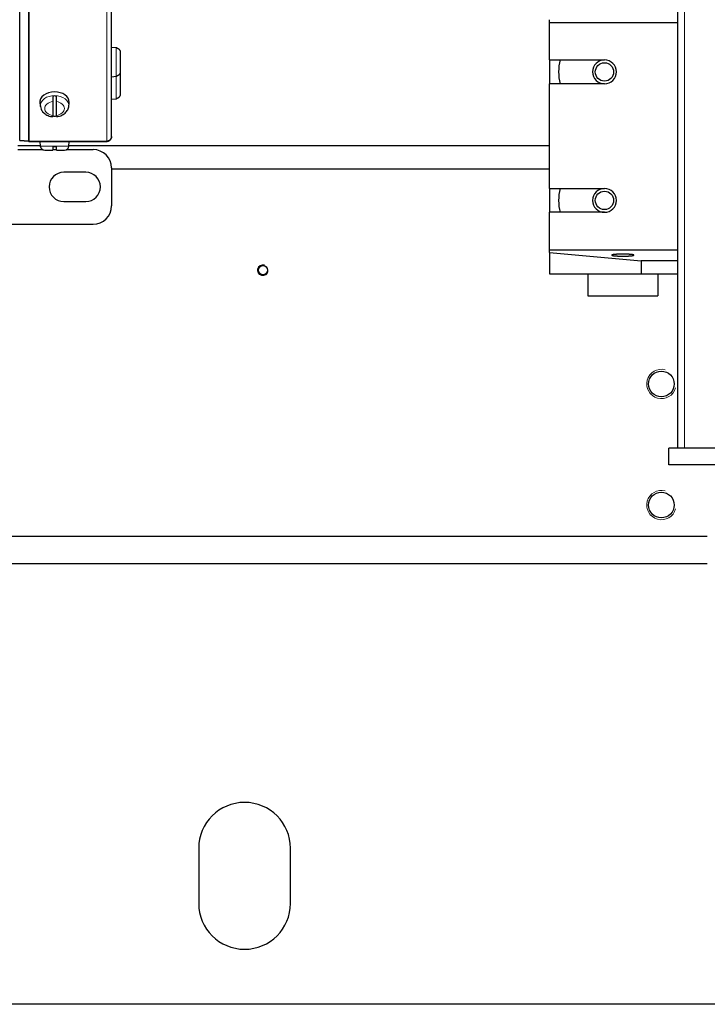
# Model space of a CAD drawing. Header units: millimetres. Extents: x 0 to 29700, y -16 to 21000.
# Tile 52 of 256: x 7935 to 8309, y 8542 to 9079. Entities that reach past the tile are written whole.
import ezdxf

# ---------------------------------------------------------------- set-up
doc = ezdxf.new("R2010")
doc.units = ezdxf.units.MM
doc.layers.add('1', color=7, linetype='Continuous', true_color=0xffffff)

msp = doc.modelspace()

# ---------------------------------------------------------------- linework, layer by layer
at = {"layer": '1', "color": 2, "linetype": 'Continuous', "lineweight": 25}
for p, q in [((7934.532, 9012.987), (7934.532, 9403.054)), ((7984.513, 9015.051), (7984.513, 9403.909)), ((8293.013, 8845.292), (8293.013, 9377.31)), ((8223.013, 9077.292), (8223.013, 9078.746)), ((8223.013, 9056.792), (8223.013, 9077.292)), ((8223.013, 9077.292), (8293.013, 9077.292)), ((7987.123, 9063.456), (7984.513, 9063.684)), ((7987.123, 9063.456), (7984.513, 9063.684)), ((7987.413, 9063.348), (7987.413, 9063.413)), ((7987.413, 9063.348), (7987.413, 9063.413)), ((7989.313, 9060.972), (7989.313, 9050.397)), ((7989.313, 9060.972), (7989.313, 9050.397)), ((8223.013, 9056.792), (8253.013, 9056.792)), ((8223.013, 9056.79), (8223.013, 9043.792)), ((7984.513, 9047.684), (7987.123, 9047.913)), ((7984.513, 9047.684), (7987.123, 9047.913)), ((7987.413, 9047.956), (7987.413, 9048.021)), ((7987.413, 9047.956), (7987.413, 9048.021)), ((7989.313, 9048.754), (7989.313, 9038.18)), ((8253.013, 9043.792), (8223.013, 9043.792)), ((8223.013, 8986.792), (8223.013, 9043.792)), ((7952.513, 9034.109), (7952.513, 9026.631)), ((7954.513, 9026.631), (7954.513, 9034.109)), ((7984.513, 9035.467), (7987.123, 9035.695)), ((7987.413, 9035.739), (7987.413, 9035.804)), ((7945.544, 9033.269), (7945.771, 9031.438)), ((7961.255, 9031.438), (7961.483, 9033.269)), ((7961.483, 9033.269), (7961.513, 9033.764)), ((7939.405, 9012.56), (7934.532, 9012.987)), ((7934.54, 9012.986), (7934.532, 9012.903)), ((7934.532, 9012.903), (7939.405, 9012.476)), ((7939.623, 9012.551), (7982.013, 9012.551)), ((7939.623, 9012.467), (7982.013, 9012.467)), ((7945.513, 9012.467), (7945.742, 9009.858)), ((7961.285, 9009.858), (7961.513, 9012.467)), ((7984.513, 9014.967), (7984.513, 9015.051)), ((7945.726, 9010.079), (7933.513, 9010.079)), ((7933.513, 9007.967), (7946.971, 9007.967)), ((7948.133, 9007.667), (7952.513, 9007.667)), ((7952.513, 9009.567), (7954.513, 9009.567)), ((7952.514, 9007.967), (7954.513, 9007.967)), ((7954.513, 9007.667), (7958.894, 9007.667)), ((7960.056, 9007.967), (7974.513, 9007.967)), ((8223.013, 9010.079), (7961.313, 9010.079)), ((7984.513, 8997.967), (7984.513, 8977.317)), ((8223.012, 8997.292), (7984.516, 8997.292)), ((7970.513, 8995.642), (7958.513, 8995.642)), ((8223.013, 8986.792), (8253.013, 8986.792)), ((8223.013, 8986.792), (8223.013, 8973.793)), ((7958.513, 8979.642), (7970.513, 8979.642)), ((8253.013, 8973.792), (8223.013, 8973.792)), ((8223.013, 8953.292), (8223.013, 8973.792)), ((7549.513, 8967.317), (7974.513, 8967.317)), ((8223.013, 8953.292), (8293.013, 8953.292)), ((8223.013, 8951.837), (8223.013, 8953.292)), ((8223.013, 8951.837), (8273.013, 8947.292)), ((8223.013, 8951.837), (8223.013, 8940.292)), ((8293.013, 8947.292), (8273.013, 8947.292)), ((8273.013, 8947.292), (8273.013, 8940.292)), ((8223.013, 8940.292), (8244.013, 8940.292)), ((8244.013, 8940.292), (8258.013, 8940.292)), ((8244.013, 8940.292), (8244.013, 8928.292)), ((8258.013, 8940.292), (8273.013, 8940.292)), ((8273.013, 8940.292), (8293.013, 8940.292)), ((8282.013, 8940.292), (8282.013, 8928.292)), ((8244.013, 8928.292), (8282.013, 8928.292)), ((8502.423, 8845.292), (8288.013, 8845.292)), ((8288.013, 8836.292), (8288.013, 8845.292)), ((8502.423, 8836.292), (8288.013, 8836.292)), ((7180.98, 8797.292), (8308.933, 8797.292)), ((8309.001, 8782.292), (7150.787, 8782.292)), ((8032.013, 8627.292), (8032.013, 8597.292)), ((8082.013, 8597.292), (8082.013, 8627.292)), ((8508.513, 8542.292), (7157.013, 8542.292))]:
    msp.add_line(p, q, dxfattribs=at)
at = {"layer": '1', "color": 4, "linetype": 'Continuous', "lineweight": 13}
for p, q in [((7939.405, 9012.56), (7939.405, 9402.878)), ((7939.623, 9012.551), (7939.623, 9402.874)), ((7982.013, 9012.551), (7982.013, 9402.874)), ((8296.587, 8845.292), (8296.587, 9377.31)), ((7987.123, 9047.913), (7987.123, 9063.456)), ((7987.123, 9047.913), (7987.123, 9063.456)), ((7987.123, 9035.695), (7987.123, 9047.913)), ((7953.513, 9009.858), (7945.742, 9009.858)), ((7961.285, 9009.858), (7953.513, 9009.858))]:
    msp.add_line(p, q, dxfattribs=at)
at = {"layer": '1', "color": 2, "linetype": 'Continuous', "lineweight": 25}
for centre, radius in [((8253.013, 9050.292), 5), ((8253.013, 8980.292), 5), ((8067.013, 8942.292), 2.5), ((8284.013, 8880.292), 7), ((8284.013, 8814.292), 7)]:
    msp.add_circle(centre, radius, dxfattribs=at)
for centre, radius, start, end in [((7986.913, 9061.065), 2.4, 77.9753, 85), ((7986.913, 9061.065), 2.4, 77.9753, 85), ((8253.013, 9050.292), 25, 164.93062, 195.075), ((8253.013, 9050.292), 6.5, 90, 270), ((8253.013, 9050.292), 6.5, 270, 90), ((7986.913, 9050.304), 2.4, 275, 282.0247), ((7986.913, 9050.304), 2.4, 275, 282.0247), ((7986.913, 9038.086), 2.4, 275, 282.0247), ((7948.133, 9010.067), 2.4, 185, 270), ((7958.894, 9010.067), 2.4, 270, 355), ((7974.513, 8997.967), 10, 0, 90), ((7958.513, 8987.642), 8, 90, 270), ((7970.513, 8987.642), 8, 270, 90), ((8253.013, 8980.292), 25, 164.93062, 195.075), ((8253.013, 8980.292), 6.5, 90, 270), ((8253.013, 8980.292), 6.5, 270, 90), ((7974.513, 8977.317), 10, 270, 0), ((8057.013, 8627.292), 25, 0, 180), ((8057.013, 8597.292), 25, 180, 0)]:
    msp.add_arc(centre, radius, start, end, dxfattribs=at)
at = {"layer": '1', "color": 4, "linetype": 'Continuous', "lineweight": 13}
for centre, radius in [((8067.013, 8942.292), 3), ((8284.013, 8880.292), 8), ((8284.013, 8814.292), 8)]:
    msp.add_arc(centre, radius, 75, 345, dxfattribs=at)
at = {"layer": '1', "color": 2, "linetype": 'Continuous', "lineweight": 25}
for centre, major_axis, start_param, end_param in [((7953.513, 9033.764), (8, 0), 1.5707963, 3.2292627), ((7953.513, 9033.764), (8, 0), 0, 1.5707963), ((7953.513, 9031.714), (-7.728, 0), 4.5826289, 4.8421491), ((7953.513, 9031.714), (-7.728, 0), 1.4410362, 1.7005564)]:
    msp.add_ellipse(centre, major_axis=major_axis, ratio=0.7071068, start_param=start_param, end_param=end_param, dxfattribs=at)
at = {"layer": '1', "color": 4, "linetype": 'Continuous', "lineweight": 13}
for centre, major_axis, start_param, end_param in [((7953.513, 9031.919), (-7.772, 0), 4.712389, 6.2831853), ((7953.513, 9030.37), (5.381, 0), 1.757727, 4.5254583), ((7953.513, 9031.919), (-7.772, 0), 3.0606966, 4.712389), ((7953.513, 9030.37), (5.381, 0), 4.8993196, 7.667051), ((7953.513, 9031.919), (-7.772, 0), 0, 0.097193)]:
    msp.add_ellipse(centre, major_axis=major_axis, ratio=0.7071068, start_param=start_param, end_param=end_param, dxfattribs=at)
at = {"layer": '1', "color": 2, "linetype": 'Continuous', "lineweight": 25}
for points, knots in [([(7987.413, 9063.348), (7987.549, 9063.319), (7987.68, 9063.278), (7987.869, 9063.202), (7987.932, 9063.173), (7988.023, 9063.127), (7988.053, 9063.11), (7988.113, 9063.077), (7988.143, 9063.059), (7988.29, 9062.968), (7988.399, 9062.886), (7988.552, 9062.749), (7988.601, 9062.702), (7988.672, 9062.627), (7988.695, 9062.602), (7988.74, 9062.55), (7988.762, 9062.523), (7988.87, 9062.388), (7988.946, 9062.274), (7989.044, 9062.094), (7989.075, 9062.033), (7989.116, 9061.939), (7989.13, 9061.907), (7989.155, 9061.843), (7989.167, 9061.811), (7989.223, 9061.648), (7989.257, 9061.515), (7989.302, 9061.246), (7989.313, 9061.11), (7989.313, 9060.972)], [0, 0, 0, 0, 0.125, 0.125, 0.1875, 0.1875, 0.21875, 0.21875, 0.25, 0.25, 0.375, 0.375, 0.4375, 0.4375, 0.46875, 0.46875, 0.5, 0.5, 0.625, 0.625, 0.6875, 0.6875, 0.71875, 0.71875, 0.75, 0.75, 0.875, 0.875, 1, 1, 1, 1]), ([(7987.413, 9063.348), (7987.549, 9063.319), (7987.68, 9063.278), (7987.869, 9063.202), (7987.932, 9063.173), (7988.023, 9063.127), (7988.053, 9063.11), (7988.113, 9063.077), (7988.143, 9063.059), (7988.29, 9062.968), (7988.399, 9062.886), (7988.552, 9062.749), (7988.601, 9062.702), (7988.672, 9062.627), (7988.695, 9062.602), (7988.74, 9062.55), (7988.762, 9062.523), (7988.87, 9062.388), (7988.946, 9062.274), (7989.044, 9062.094), (7989.075, 9062.033), (7989.116, 9061.939), (7989.13, 9061.907), (7989.155, 9061.843), (7989.167, 9061.811), (7989.223, 9061.648), (7989.257, 9061.515), (7989.302, 9061.246), (7989.313, 9061.11), (7989.313, 9060.972)], [0, 0, 0, 0, 0.125, 0.125, 0.1875, 0.1875, 0.21875, 0.21875, 0.25, 0.25, 0.375, 0.375, 0.4375, 0.4375, 0.46875, 0.46875, 0.5, 0.5, 0.625, 0.625, 0.6875, 0.6875, 0.71875, 0.71875, 0.75, 0.75, 0.875, 0.875, 1, 1, 1, 1]), ([(7989.313, 9050.397), (7989.313, 9050.259), (7989.302, 9050.122), (7989.257, 9049.853), (7989.223, 9049.721), (7989.155, 9049.525), (7989.13, 9049.46), (7989.074, 9049.335), (7989.044, 9049.274), (7988.945, 9049.095), (7988.87, 9048.981), (7988.762, 9048.845), (7988.74, 9048.819), (7988.695, 9048.767), (7988.626, 9048.691), (7988.552, 9048.619), (7988.399, 9048.483), (7988.29, 9048.401), (7988.143, 9048.31), (7988.113, 9048.292), (7988.053, 9048.258), (7988.023, 9048.242), (7987.931, 9048.196), (7987.869, 9048.167), (7987.68, 9048.091), (7987.549, 9048.05), (7987.413, 9048.021)], [0, 0, 0, 0, 0.125, 0.125, 0.25, 0.25, 0.3125, 0.3125, 0.375, 0.375, 0.5, 0.5, 0.53125, 0.53125, 0.5625, 0.625, 0.625, 0.75, 0.75, 0.78125, 0.78125, 0.8125, 0.8125, 0.875, 0.875, 1, 1, 1, 1]), ([(7989.313, 9050.397), (7989.313, 9050.259), (7989.302, 9050.122), (7989.257, 9049.853), (7989.223, 9049.721), (7989.155, 9049.525), (7989.13, 9049.46), (7989.074, 9049.335), (7989.044, 9049.274), (7988.945, 9049.095), (7988.87, 9048.981), (7988.762, 9048.845), (7988.74, 9048.819), (7988.695, 9048.767), (7988.626, 9048.691), (7988.552, 9048.619), (7988.399, 9048.483), (7988.29, 9048.401), (7988.143, 9048.31), (7988.113, 9048.292), (7988.053, 9048.258), (7988.023, 9048.242), (7987.931, 9048.196), (7987.869, 9048.167), (7987.68, 9048.091), (7987.549, 9048.05), (7987.413, 9048.021)], [0, 0, 0, 0, 0.125, 0.125, 0.25, 0.25, 0.3125, 0.3125, 0.375, 0.375, 0.5, 0.5, 0.53125, 0.53125, 0.5625, 0.625, 0.625, 0.75, 0.75, 0.78125, 0.78125, 0.8125, 0.8125, 0.875, 0.875, 1, 1, 1, 1]), ([(7989.174, 9049.573), (7989.175, 9049.569), (7989.177, 9049.565), (7989.223, 9049.43), (7989.257, 9049.298), (7989.302, 9049.029), (7989.313, 9048.892), (7989.313, 9048.754)], [0, 0, 0, 0, 0.0156875, 0.0156875, 0.5078437, 0.5078437, 1, 1, 1, 1]), ([(7952.513, 9037.132), (7952.513, 9037.016), (7952.513, 9036.895), (7952.513, 9036.706), (7952.513, 9036.642), (7952.513, 9036.545), (7952.513, 9036.512), (7952.513, 9036.446), (7952.513, 9036.412), (7952.513, 9036.244), (7952.513, 9036.108), (7952.513, 9035.904), (7952.513, 9035.835), (7952.513, 9035.733), (7952.513, 9035.698), (7952.513, 9035.63), (7952.513, 9035.595), (7952.513, 9035.424), (7952.513, 9035.289), (7952.513, 9035.093), (7952.513, 9035.028), (7952.513, 9034.932), (7952.513, 9034.9), (7952.513, 9034.837), (7952.513, 9034.805), (7952.513, 9034.65), (7952.513, 9034.533), (7952.513, 9034.311), (7952.513, 9034.206), (7952.513, 9034.109)], [0, 0, 0, 0, 0.125, 0.125, 0.1875, 0.1875, 0.21875, 0.21875, 0.25, 0.25, 0.375, 0.375, 0.4375, 0.4375, 0.46875, 0.46875, 0.5, 0.5, 0.625, 0.625, 0.6875, 0.6875, 0.71875, 0.71875, 0.75, 0.75, 0.875, 0.875, 1, 1, 1, 1]), ([(7954.513, 9034.109), (7954.513, 9034.206), (7954.513, 9034.311), (7954.513, 9034.533), (7954.513, 9034.651), (7954.513, 9034.838), (7954.513, 9034.901), (7954.513, 9035.029), (7954.513, 9035.093), (7954.513, 9035.29), (7954.513, 9035.424), (7954.513, 9035.596), (7954.513, 9035.63), (7954.513, 9035.699), (7954.513, 9035.733), (7954.513, 9035.836), (7954.513, 9035.904), (7954.513, 9036.108), (7954.513, 9036.244), (7954.513, 9036.412), (7954.513, 9036.446), (7954.513, 9036.512), (7954.513, 9036.545), (7954.513, 9036.643), (7954.513, 9036.707), (7954.513, 9036.895), (7954.513, 9037.016), (7954.513, 9037.132)], [0, 0, 0, 0, 0.125, 0.125, 0.25, 0.25, 0.3125, 0.3125, 0.375, 0.375, 0.5, 0.5, 0.53125, 0.53125, 0.5625, 0.5625, 0.625, 0.625, 0.75, 0.75, 0.78125, 0.78125, 0.8125, 0.8125, 0.875, 0.875, 1, 1, 1, 1]), ([(7989.313, 9038.18), (7989.313, 9038.041), (7989.302, 9037.905), (7989.257, 9037.636), (7989.223, 9037.503), (7989.155, 9037.307), (7989.13, 9037.243), (7989.074, 9037.118), (7989.044, 9037.057), (7988.945, 9036.877), (7988.87, 9036.763), (7988.762, 9036.628), (7988.74, 9036.601), (7988.695, 9036.549), (7988.626, 9036.473), (7988.552, 9036.402), (7988.399, 9036.266), (7988.29, 9036.183), (7988.143, 9036.092), (7988.113, 9036.075), (7988.053, 9036.041), (7988.023, 9036.025), (7987.931, 9035.978), (7987.869, 9035.95), (7987.68, 9035.873), (7987.549, 9035.833), (7987.413, 9035.804)], [0, 0, 0, 0, 0.125, 0.125, 0.25, 0.25, 0.3125, 0.3125, 0.375, 0.375, 0.5, 0.5, 0.53125, 0.53125, 0.5625, 0.625, 0.625, 0.75, 0.75, 0.78125, 0.78125, 0.8125, 0.8125, 0.875, 0.875, 1, 1, 1, 1]), ([(7945.887, 9031.385), (7945.911, 9030.885), (7946.139, 9029.721), (7947.359, 9028.058), (7949.367, 9026.658), (7951.251, 9026.023), (7952.352, 9025.944), (7952.513, 9025.937)], [0, 0, 0, 0, 0.1642745, 0.4063163, 0.6661808, 0.9518054, 1, 1, 1, 1]), ([(7954.505, 9025.996), (7955.073, 9026.016), (7956.615, 9026.218), (7958.826, 9027.297), (7960.49, 9029.1), (7961.28, 9030.621), (7961.222, 9031.413), (7961.213, 9031.494)], [0, 0, 0, 0, 0.1642758, 0.4681905, 0.7323979, 0.9729604, 1, 1, 1, 1]), ([(7952.513, 9026.631), (7952.513, 9026.534), (7952.513, 9026.445), (7952.513, 9026.287), (7952.513, 9026.217), (7952.513, 9026.126), (7952.513, 9026.099), (7952.513, 9026.05), (7952.513, 9026.028), (7952.513, 9025.971), (7952.513, 9025.944), (7952.513, 9025.924), (7952.513, 9025.921), (7952.513, 9025.916), (7952.513, 9025.914), (7952.513, 9025.913), (7952.513, 9025.913), (7952.513, 9025.913)], [0, 0, 0, 0, 0.2166443, 0.2166443, 0.4332885, 0.4332885, 0.5416107, 0.5416107, 0.6499328, 0.6499328, 0.8665771, 0.8665771, 0.9207382, 0.9207382, 0.9748992, 0.9748992, 1, 1, 1, 1]), ([(7954.513, 9025.913), (7954.513, 9025.913), (7954.513, 9025.913), (7954.513, 9025.914), (7954.513, 9025.916), (7954.513, 9025.921), (7954.513, 9025.924), (7954.513, 9025.944), (7954.513, 9025.971), (7954.513, 9026.028), (7954.513, 9026.05), (7954.513, 9026.087), (7954.513, 9026.1), (7954.513, 9026.127), (7954.513, 9026.142), (7954.513, 9026.217), (7954.513, 9026.287), (7954.513, 9026.445), (7954.513, 9026.534), (7954.513, 9026.631)], [0, 0, 0, 0, 0.0041489, 0.0041489, 0.059474, 0.059474, 0.114799, 0.114799, 0.3360993, 0.3360993, 0.4467494, 0.4467494, 0.5020745, 0.5020745, 0.5573995, 0.5573995, 0.7786998, 0.7786998, 1, 1, 1, 1]), ([(7952.513, 9009.567), (7952.513, 9009.432), (7952.513, 9009.301), (7952.513, 9009.111), (7952.513, 9009.049), (7952.513, 9008.957), (7952.513, 9008.927), (7952.513, 9008.867), (7952.513, 9008.837), (7952.513, 9008.69), (7952.513, 9008.581), (7952.513, 9008.428), (7952.513, 9008.379), (7952.513, 9008.308), (7952.513, 9008.285), (7952.513, 9008.24), (7952.513, 9008.218), (7952.513, 9008.11), (7952.513, 9008.035), (7952.513, 9007.936), (7952.513, 9007.906), (7952.513, 9007.864), (7952.513, 9007.851), (7952.513, 9007.825), (7952.513, 9007.813), (7952.513, 9007.757), (7952.513, 9007.723), (7952.513, 9007.679), (7952.513, 9007.667), (7952.513, 9007.667)], [0, 0, 0, 0, 0.1254834, 0.1254834, 0.1882251, 0.1882251, 0.2195959, 0.2195959, 0.2509668, 0.2509668, 0.3764502, 0.3764502, 0.4391919, 0.4391919, 0.4705627, 0.4705627, 0.5019335, 0.5019335, 0.6274169, 0.6274169, 0.6901586, 0.6901586, 0.7215295, 0.7215295, 0.7529003, 0.7529003, 0.8783837, 0.8783837, 1, 1, 1, 1]), ([(7954.513, 9007.667), (7954.513, 9007.669), (7954.513, 9007.68), (7954.513, 9007.723), (7954.513, 9007.757), (7954.513, 9007.825), (7954.513, 9007.85), (7954.513, 9007.906), (7954.513, 9007.936), (7954.513, 9008.035), (7954.513, 9008.111), (7954.513, 9008.218), (7954.513, 9008.24), (7954.513, 9008.285), (7954.513, 9008.355), (7954.513, 9008.428), (7954.513, 9008.581), (7954.513, 9008.69), (7954.513, 9008.837), (7954.513, 9008.867), (7954.513, 9008.927), (7954.513, 9008.957), (7954.513, 9009.049), (7954.513, 9009.111), (7954.513, 9009.301), (7954.513, 9009.432), (7954.513, 9009.567)], [0, 0, 0, 0, 0.1175171, 0.1175171, 0.2435861, 0.2435861, 0.3066206, 0.3066206, 0.3696551, 0.3696551, 0.4957241, 0.4957241, 0.5272413, 0.5272413, 0.5587586, 0.6217931, 0.6217931, 0.747862, 0.747862, 0.7793793, 0.7793793, 0.8108965, 0.8108965, 0.873931, 0.873931, 1, 1, 1, 1]), ([(8263.013, 8951.012), (8263.144, 8951.012), (8263.404, 8951.011), (8263.795, 8951.008), (8264.183, 8951.002), (8264.566, 8950.994), (8264.941, 8950.983), (8265.309, 8950.971), (8265.667, 8950.956), (8266.014, 8950.939), (8266.348, 8950.92), (8266.669, 8950.9), (8266.973, 8950.877), (8267.259, 8950.853), (8267.526, 8950.827), (8267.775, 8950.799), (8268.002, 8950.77), (8268.209, 8950.739), (8268.393, 8950.708), (8268.555, 8950.675), (8268.694, 8950.642), (8268.809, 8950.608), (8268.899, 8950.573), (8268.965, 8950.538), (8269.004, 8950.502), (8269.018, 8950.467), (8269.005, 8950.431), (8268.965, 8950.396), (8268.9, 8950.36), (8268.809, 8950.326), (8268.694, 8950.291), (8268.555, 8950.258), (8268.393, 8950.225), (8268.209, 8950.194), (8268.002, 8950.164), (8267.775, 8950.134), (8267.526, 8950.107), (8267.259, 8950.081), (8266.973, 8950.056), (8266.669, 8950.034), (8266.349, 8950.013), (8266.014, 8949.994), (8265.668, 8949.978), (8265.309, 8949.963), (8264.941, 8949.95), (8264.566, 8949.94), (8264.183, 8949.932), (8263.795, 8949.926), (8263.405, 8949.922), (8263.014, 8949.921), (8262.622, 8949.922), (8262.232, 8949.926), (8261.844, 8949.932), (8261.461, 8949.94), (8261.086, 8949.95), (8260.718, 8949.963), (8260.36, 8949.978), (8260.013, 8949.994), (8259.678, 8950.013), (8259.358, 8950.034), (8259.054, 8950.056), (8258.768, 8950.081), (8258.5, 8950.107), (8258.252, 8950.134), (8258.024, 8950.163), (8257.818, 8950.194), (8257.633, 8950.225), (8257.472, 8950.258), (8257.333, 8950.291), (8257.218, 8950.326), (8257.127, 8950.36), (8257.062, 8950.396), (8257.022, 8950.431), (8257.009, 8950.467), (8257.022, 8950.502), (8257.062, 8950.538), (8257.127, 8950.573), (8257.218, 8950.608), (8257.332, 8950.642), (8257.471, 8950.675), (8257.633, 8950.708), (8257.818, 8950.739), (8258.024, 8950.77), (8258.252, 8950.799), (8258.5, 8950.827), (8258.767, 8950.853), (8259.053, 8950.877), (8259.357, 8950.9), (8259.678, 8950.92), (8260.012, 8950.939), (8260.359, 8950.956), (8260.717, 8950.971), (8261.085, 8950.983), (8261.46, 8950.994), (8261.843, 8951.002), (8262.231, 8951.008), (8262.622, 8951.011), (8262.883, 8951.012), (8263.013, 8951.012)], [0, 0, 0, 0, 0.0103456, 0.0207288, 0.0311962, 0.0415707, 0.0519538, 0.0623888, 0.0728122, 0.0832004, 0.0935967, 0.1040656, 0.1144629, 0.124835, 0.1351966, 0.1456027, 0.1560997, 0.1665024, 0.1769155, 0.1873819, 0.197837, 0.2082563, 0.2186827, 0.2291804, 0.2396037, 0.2499987, 0.2603801, 0.2708029, 0.2813132, 0.2917255, 0.3021443, 0.3126126, 0.3230658, 0.3334793, 0.3438961, 0.3543806, 0.3647873, 0.3751624, 0.3855212, 0.3959187, 0.4064015, 0.4167851, 0.4271742, 0.4376122, 0.4480351, 0.4584189, 0.4688069, 0.479264, 0.4896453, 0.4999977, 0.5103366, 0.5207174, 0.5311869, 0.541561, 0.5519443, 0.5623804, 0.5728052, 0.5831947, 0.5935924, 0.6040627, 0.6144608, 0.624833, 0.6351947, 0.6456007, 0.6560977, 0.6665005, 0.6769135, 0.68738, 0.6978351, 0.7082543, 0.7186807, 0.7291785, 0.7396018, 0.7499967, 0.7603782, 0.7708009, 0.7813112, 0.7917235, 0.8021423, 0.8126107, 0.8230638, 0.8334773, 0.8438942, 0.8543786, 0.8647853, 0.8751604, 0.8855203, 0.8959162, 0.9063946, 0.9167765, 0.9271624, 0.9375958, 0.9480174, 0.9584005, 0.9687884, 0.9792527, 0.9896409, 1, 1, 1, 1])]:
    msp.add_open_spline(points, degree=3, knots=knots, dxfattribs=at)
for points, weights in [([(7939.623, 9012.551), (7939.55, 9012.551), (7939.477, 9012.554), (7939.405, 9012.56)], [1, 0.999365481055, 0.999365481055, 1]), ([(7939.405, 9012.476), (7939.477, 9012.47), (7939.55, 9012.467), (7939.623, 9012.467)], [1, 0.999365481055, 0.999365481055, 1]), ([(7984.513, 9015.051), (7984.513, 9013.586), (7983.478, 9012.551), (7982.013, 9012.551)], [1, 0.804737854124, 0.804737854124, 1]), ([(7982.013, 9012.467), (7983.478, 9012.467), (7984.513, 9013.502), (7984.513, 9014.967)], [1, 0.804737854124, 0.804737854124, 1])]:
    msp.add_rational_spline(points, weights, degree=3, dxfattribs=at)

doc.saveas('drawing.dxf')
